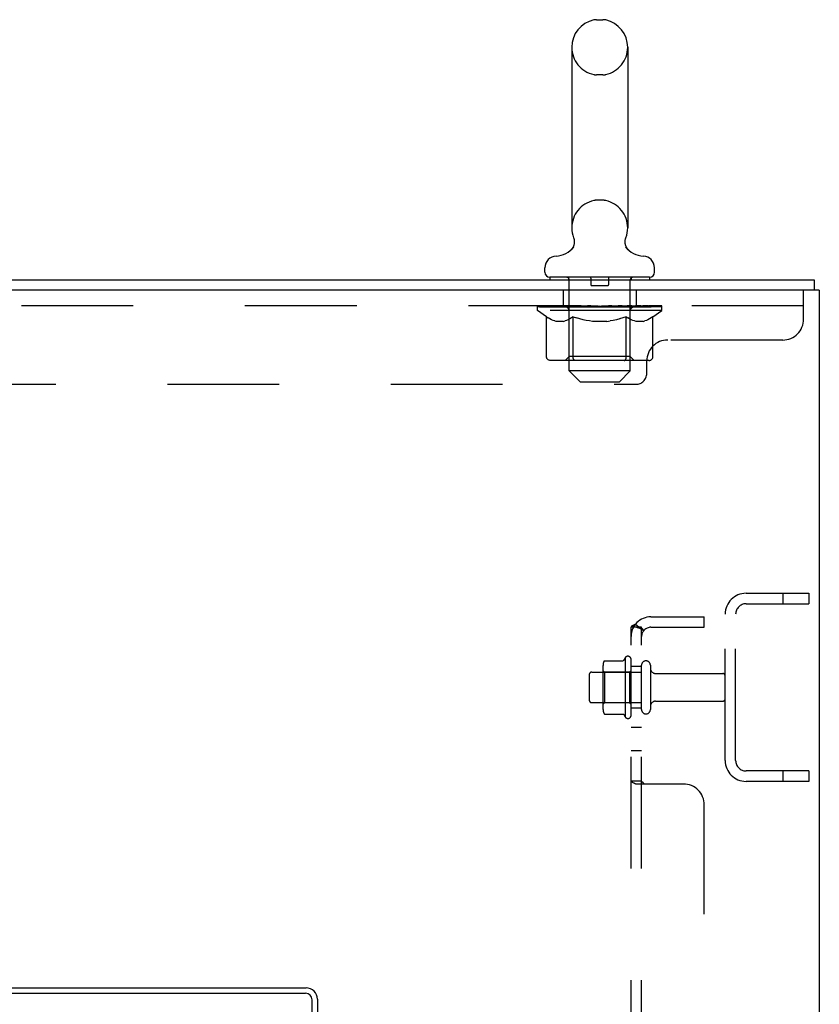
# Model space of a CAD drawing. Header units: inches. Extents: x 0 to 243, y 0 to 157.
# Tile 67 of 68: x 215 to 224, y 90 to 102. Entities that reach past the tile are written whole.
import ezdxf

# ---------------------------------------------------------------- set-up
doc = ezdxf.new("R2010")
doc.units = ezdxf.units.IN
doc.header["$LTSCALE"] = 13.357143
doc.header["$MEASUREMENT"] = 0
doc.linetypes.add('HIDDEN', pattern=[0.2, 0.1, -0.1])
doc.layers.get('0').update_dxf_attribs({"linetype": 'CONTINUOUS'})
doc.layers.add('DEFAULT_2', color=8, linetype='HIDDEN')
doc.layers.add('SUBPANELS', color=7, linetype='CONTINUOUS')

msp = doc.modelspace()

# ---------------------------------------------------------------- linework, layer by layer
at = {"color": 7, "linetype": 'Continuous'}
for p, q in [((221.5712, 101.5196), (221.6475, 101.5196)), ((221.2752, 101.1896), (221.2752, 99.0296)), ((221.9435, 101.1896), (221.9435, 99.0296)), ((221.2519, 98.7525), (221.248, 98.7495)), ((221.2559, 98.7557), (221.2519, 98.7525)), ((220.9544, 98.4979), (220.9544, 98.5527)), ((222.2644, 98.4979), (222.2644, 98.5527)), ((206.4844, 98.4079), (224.1719, 98.4079)), ((221.0144, 98.4379), (221.0144, 98.4079)), ((222.2044, 98.4379), (221.0144, 98.4379)), ((222.2044, 98.4379), (222.2044, 98.4079)), ((224.1719, 98.4079), (224.1719, 98.2829)), ((224.2344, 98.2829), (206.4844, 98.2829)), ((224.2344, 98.2829), (224.2344, 8.5329))]:
    msp.add_line(p, q, dxfattribs=at)
at = {"color": 3, "linetype": 'Continuous'}
for p, q in [((206.2344, 89.8749), (218.0914, 89.8749)), ((206.3094, 89.9379), (218.0984, 89.9379)), ((218.1714, 66.0809), (218.1714, 89.7949)), ((218.2344, 89.8019), (218.2344, 66.0739))]:
    msp.add_line(p, q, dxfattribs=at)
at = {"color": 7, "linetype": 'Continuous'}
for points in [[(221.3055, 98.868), (221.3056, 98.8629), (221.3055, 98.8578), (221.3052, 98.8527), (221.3048, 98.8477), (221.3041, 98.8426), (221.3033, 98.8376), (221.3023, 98.8326), (221.3011, 98.8277), (221.2998, 98.8228), (221.2982, 98.818), (221.2965, 98.8132), (221.2946, 98.8084), (221.2926, 98.8038), (221.2903, 98.7992), (221.288, 98.7947), (221.2854, 98.7903), (221.2827, 98.786), (221.2798, 98.7818), (221.2768, 98.7777), (221.2737, 98.7738), (221.2704, 98.7699), (221.2669, 98.7662), (221.2634, 98.7625), (221.2597, 98.7591), (221.2559, 98.7557)], [(221.2966, 98.912), (221.2981, 98.9078), (221.2996, 98.903), (221.301, 98.8981), (221.3022, 98.8932), (221.3032, 98.8882), (221.3041, 98.8832), (221.3047, 98.8781), (221.3052, 98.8731), (221.3055, 98.868), (221.3056, 98.8629), (221.3055, 98.8578), (221.3052, 98.8527), (221.3048, 98.8477), (221.3041, 98.8426), (221.3033, 98.8376), (221.3023, 98.8326), (221.3011, 98.8277), (221.2998, 98.8228), (221.2982, 98.818), (221.2965, 98.8132), (221.2946, 98.8084), (221.2926, 98.8038), (221.2903, 98.7992), (221.288, 98.7947)], [(221.3022, 98.8932), (221.3032, 98.8882), (221.3041, 98.8832), (221.3047, 98.8781), (221.3052, 98.8731), (221.3055, 98.868)], [(221.9708, 98.7495), (221.9669, 98.7525), (221.9629, 98.7557), (221.9591, 98.759), (221.9554, 98.7625), (221.9518, 98.7661), (221.9484, 98.7698), (221.9451, 98.7737), (221.9419, 98.7777), (221.9389, 98.7818), (221.936, 98.786), (221.9333, 98.7903), (221.9308, 98.7947), (221.9284, 98.7992), (221.9262, 98.8038), (221.9241, 98.8084), (221.9222, 98.8131), (221.9205, 98.8179), (221.919, 98.8228), (221.9176, 98.8277), (221.9164, 98.8326), (221.9154, 98.8376), (221.9146, 98.8426), (221.914, 98.8477), (221.9135, 98.8527), (221.9132, 98.8578), (221.9132, 98.8629), (221.9133, 98.868), (221.9135, 98.873), (221.914, 98.8781), (221.9147, 98.8831), (221.9155, 98.8882), (221.9165, 98.8931), (221.9177, 98.8981), (221.9191, 98.903)], [(221.919, 98.8228), (221.9176, 98.8277), (221.9164, 98.8326), (221.9154, 98.8376), (221.9146, 98.8426), (221.914, 98.8477), (221.9135, 98.8527), (221.9132, 98.8578), (221.9132, 98.8629), (221.9133, 98.868), (221.9135, 98.873), (221.914, 98.8781), (221.9147, 98.8831), (221.9155, 98.8882)], [(221.9155, 98.8882), (221.9165, 98.8931), (221.9177, 98.8981), (221.9191, 98.903), (221.9206, 98.9078), (221.9221, 98.912)], [(221.2634, 98.7625), (221.2597, 98.7591), (221.2559, 98.7557), (221.2519, 98.7525)], [(221.2798, 98.7818), (221.2768, 98.7777), (221.2737, 98.7738), (221.2704, 98.7699), (221.2669, 98.7662)], [(221.9389, 98.7818), (221.936, 98.786), (221.9333, 98.7903), (221.9308, 98.7947), (221.9284, 98.7992), (221.9262, 98.8038), (221.9241, 98.8084), (221.9222, 98.8131), (221.9205, 98.8179)], [(221.9669, 98.7525), (221.9629, 98.7557), (221.9591, 98.759), (221.9554, 98.7625), (221.9518, 98.7661), (221.9484, 98.7698), (221.9451, 98.7737), (221.9419, 98.7777)]]:
    msp.add_lwpolyline(points, dxfattribs=at)
for centre, radius, start, end in [((221.6094, 101.1896), 0.3342, 102.42838, 180), ((221.5712, 101.3627), 0.157, 90, 102.42838), ((221.6475, 101.3627), 0.157, 77.57162, 90), ((221.6094, 101.1896), 0.3342, 0, 77.57162), ((221.6094, 99.0296), 0.3342, 180, 200.61297), ((221.6094, 99.0296), 0.3342, 339.38703, 360), ((221.0716, 98.9918), 0.2997, 272.97275, 320.18372), ((222.1472, 98.9918), 0.2997, 219.81817, 267.02725), ((221.0944, 98.5527), 0.14, 92.97273, 180), ((222.1244, 98.5527), 0.14, 0, 87.02727), ((221.0144, 98.4979), 0.06, 180, 270), ((222.2044, 98.4979), 0.06, 270, 360)]:
    msp.add_arc(centre, radius, start, end, dxfattribs=at)
at = {"color": 3, "linetype": 'Continuous'}
for centre, radius in [((218.0914, 89.7949), 0.08), ((218.0984, 89.8019), 0.136)]:
    msp.add_arc(centre, radius, 0, 90, dxfattribs=at)
at = {"layer": 'DEFAULT_2', "color": 8, "linetype": 'HIDDEN'}
for p, q in [((221.6475, 100.8596), (221.5712, 100.8596)), ((221.6475, 99.3596), (221.5712, 99.3596)), ((221.9708, 98.7495), (221.9669, 98.7525)), ((221.2344, 98.4379), (221.2344, 98.4079)), ((221.2444, 97.3179), (221.2444, 98.4079)), ((221.5044, 98.4279), (221.5044, 98.3479)), ((221.7144, 98.4279), (221.7144, 98.3479)), ((221.9744, 97.3179), (221.9744, 98.4079)), ((221.9844, 98.4379), (221.9844, 98.4079)), ((221.1719, 98.2829), (221.1719, 98.0959)), ((221.7044, 98.3379), (221.5144, 98.3379)), ((222.0469, 98.2829), (222.0469, 98.0959)), ((224.0469, 97.9379), (224.0469, 98.2829)), ((224.0469, 98.0959), (206.4219, 98.0959)), ((220.8659, 98.0412), (220.8659, 98.0959)), ((220.8659, 98.0877), (221.2225, 98.0877)), ((220.9737, 97.9657), (220.8659, 98.0412)), ((222.3529, 98.0412), (220.8659, 98.0412)), ((220.8671, 98.0877), (220.8671, 98.0933)), ((221.0073, 98.0918), (220.8671, 98.0933)), ((220.8772, 98.0881), (220.8772, 98.0959)), ((220.8878, 98.0842), (220.8878, 98.0881)), ((220.8878, 98.0842), (222.331, 98.0842)), ((220.8982, 98.0842), (220.8982, 98.0881)), ((220.8993, 98.0842), (220.8993, 98.0881)), ((220.9107, 98.0881), (220.9107, 98.0959)), ((220.9302, 98.0842), (220.9302, 98.0881)), ((220.9324, 98.0842), (220.9324, 98.0881)), ((220.9655, 98.0881), (220.9655, 98.0959)), ((220.9828, 98.0842), (220.9828, 98.0881)), ((220.9861, 98.0842), (220.9861, 98.0881)), ((221.0073, 98.0877), (221.0073, 98.0918)), ((221.0398, 98.0881), (221.0398, 98.0959)), ((221.0412, 98.0842), (221.0412, 98.0877)), ((221.0418, 98.0842), (221.0418, 98.0877)), ((221.0449, 98.0842), (221.0449, 98.0877)), ((221.0545, 98.0842), (221.0545, 98.0881)), ((221.0547, 98.0842), (221.0547, 98.0877)), ((221.0587, 98.0842), (221.0587, 98.0881)), ((221.0619, 98.0842), (221.0619, 98.0889)), ((221.0658, 98.0842), (221.0658, 98.0877)), ((221.0851, 98.0842), (221.0851, 98.0877)), ((221.1032, 98.0842), (221.1032, 98.0877)), ((221.1056, 98.0842), (221.1056, 98.0909)), ((221.1314, 98.0881), (221.1314, 98.0959)), ((221.1314, 98.0842), (221.1314, 98.0877)), ((221.143, 98.0842), (221.143, 98.0881)), ((221.148, 98.0842), (221.148, 98.0881)), ((221.156, 98.0842), (221.156, 98.0877)), ((221.1717, 98.0842), (221.1717, 98.0927)), ((221.1922, 98.0842), (221.1922, 98.0877)), ((221.195, 98.0842), (221.195, 98.0877)), ((221.2225, 98.0842), (221.2225, 98.0877)), ((221.3008, 98.0877), (221.2352, 98.0877)), ((221.2376, 98.0881), (221.2376, 98.0959)), ((221.2434, 97.4892), (221.2434, 98.0376)), ((221.2457, 98.0842), (221.2457, 98.0881)), ((221.2514, 98.0842), (221.2514, 98.0881)), ((221.2581, 98.0842), (221.2581, 98.094)), ((221.2657, 98.0842), (221.2657, 98.0877)), ((221.277, 98.0842), (221.277, 98.0877)), ((221.3008, 98.0842), (221.3008, 98.0877)), ((221.3885, 98.0877), (221.3259, 98.0877)), ((221.3497, 98.0842), (221.3497, 98.0877)), ((221.3551, 98.0881), (221.3551, 98.0959)), ((221.3595, 98.0842), (221.3595, 98.0881)), ((221.3622, 98.0842), (221.3622, 98.0951)), ((221.3656, 98.0842), (221.3656, 98.0881)), ((221.375, 98.0842), (221.375, 98.0882)), ((221.3885, 98.0842), (221.3885, 98.0877)), ((221.4829, 98.0877), (221.4253, 98.0877)), ((221.4415, 98.0842), (221.4415, 98.0877)), ((221.4746, 98.0877), (221.6094, 98.0959)), ((221.4803, 98.0881), (221.4803, 98.0959)), ((221.4809, 98.0957), (221.4803, 98.0959)), ((221.4808, 98.0842), (221.4808, 98.0881)), ((221.4809, 98.0881), (221.4809, 98.0957)), ((221.4829, 98.0842), (221.4829, 98.0877)), ((221.4859, 98.0842), (221.4859, 98.0884)), ((221.4873, 98.0842), (221.4873, 98.0881)), ((221.5811, 98.0877), (221.5302, 98.0877)), ((221.5385, 98.0842), (221.5385, 98.0877)), ((221.5811, 98.0842), (221.5811, 98.0877)), ((221.6064, 98.0882), (221.6061, 98.0881)), ((221.6061, 98.0842), (221.6061, 98.0881)), ((221.6064, 98.0842), (221.6064, 98.0882)), ((221.6094, 98.0881), (221.6094, 98.0959)), ((221.6094, 98.0959), (221.7441, 98.0877)), ((221.6123, 98.0842), (221.6123, 98.0882)), ((221.6123, 98.0882), (221.6126, 98.0881)), ((221.6126, 98.0842), (221.6126, 98.0881)), ((221.6376, 98.0842), (221.6376, 98.0877)), ((221.6376, 98.0877), (221.6885, 98.0877)), ((221.6802, 98.0842), (221.6802, 98.0877)), ((221.7314, 98.0842), (221.7314, 98.0881)), ((221.7328, 98.0842), (221.7328, 98.0884)), ((221.7358, 98.0842), (221.7358, 98.0877)), ((221.7358, 98.0877), (221.7934, 98.0877)), ((221.7378, 98.0957), (221.7385, 98.0959)), ((221.7378, 98.0881), (221.7378, 98.0957)), ((221.7379, 98.0842), (221.7379, 98.0881)), ((221.7385, 98.0881), (221.7385, 98.0959)), ((221.7772, 98.0842), (221.7772, 98.0877)), ((221.8302, 98.0842), (221.8302, 98.0877)), ((221.8302, 98.0877), (221.8928, 98.0877)), ((221.8438, 98.0842), (221.8438, 98.0882)), ((221.8531, 98.0842), (221.8531, 98.0881)), ((221.8565, 98.0842), (221.8565, 98.0951)), ((221.8592, 98.0842), (221.8592, 98.0881)), ((221.8637, 98.0881), (221.8637, 98.0959)), ((221.869, 98.0842), (221.869, 98.0877)), ((221.9179, 98.0842), (221.9179, 98.0877)), ((221.9179, 98.0877), (221.9835, 98.0877)), ((221.9417, 98.0842), (221.9417, 98.0877)), ((221.953, 98.0842), (221.953, 98.0877)), ((221.9606, 98.0842), (221.9606, 98.094)), ((221.9673, 98.0842), (221.9673, 98.0881)), ((221.973, 98.0842), (221.973, 98.0881)), ((221.9753, 97.4892), (221.9753, 98.0376)), ((221.9811, 98.0881), (221.9811, 98.0959)), ((221.9962, 98.0842), (221.9962, 98.0877)), ((221.9962, 98.0877), (222.3528, 98.0877)), ((222.0237, 98.0842), (222.0237, 98.0877)), ((222.0265, 98.0842), (222.0265, 98.0877)), ((222.0471, 98.0842), (222.0471, 98.0927)), ((222.0627, 98.0842), (222.0627, 98.0877)), ((222.0707, 98.0842), (222.0707, 98.0881)), ((222.0757, 98.0842), (222.0757, 98.0881)), ((222.0873, 98.0881), (222.0873, 98.0959)), ((222.0873, 98.0842), (222.0873, 98.0877)), ((222.1131, 98.0842), (222.1131, 98.0909)), ((222.1155, 98.0842), (222.1155, 98.0877)), ((222.1336, 98.0842), (222.1336, 98.0877)), ((222.1529, 98.0842), (222.1529, 98.0877)), ((222.1569, 98.0842), (222.1569, 98.0889)), ((222.16, 98.0842), (222.16, 98.0881)), ((222.164, 98.0842), (222.164, 98.0877)), ((222.1642, 98.0842), (222.1642, 98.0881)), ((222.1738, 98.0842), (222.1738, 98.0877)), ((222.1769, 98.0842), (222.1769, 98.0877)), ((222.1775, 98.0842), (222.1775, 98.0877)), ((222.1789, 98.0881), (222.1789, 98.0959)), ((222.2114, 98.0918), (222.3516, 98.0933)), ((222.2114, 98.0877), (222.2114, 98.0918)), ((222.2326, 98.0842), (222.2326, 98.0881)), ((222.2359, 98.0842), (222.2359, 98.0881)), ((222.245, 97.9657), (222.3529, 98.0412)), ((222.2532, 98.0881), (222.2532, 98.0959)), ((222.2863, 98.0842), (222.2863, 98.0881)), ((222.2886, 98.0842), (222.2886, 98.0881)), ((222.308, 98.0881), (222.308, 98.0959)), ((222.3194, 98.0842), (222.3194, 98.0881)), ((222.3206, 98.0842), (222.3206, 98.0881)), ((222.331, 98.0842), (222.331, 98.0881)), ((222.3416, 98.0881), (222.3416, 98.0959)), ((222.3516, 98.0877), (222.3516, 98.0933)), ((222.3529, 98.0412), (222.3529, 98.0959)), ((220.9737, 97.486), (220.9737, 97.9657)), ((220.9737, 97.9657), (220.9937, 97.9523)), ((221.0135, 97.9406), (220.9935, 97.9524)), ((221.0328, 97.9306), (221.0131, 97.9408)), ((221.0519, 97.9223), (221.0324, 97.9308)), ((221.0709, 97.9156), (221.0516, 97.9224)), ((221.0898, 97.9107), (221.0707, 97.9157)), ((221.1754, 97.9107), (221.0898, 97.9107)), ((221.1754, 97.9107), (221.1945, 97.9157)), ((221.2137, 97.9224), (221.1943, 97.9156)), ((221.2328, 97.9308), (221.2134, 97.9223)), ((221.2521, 97.9408), (221.2324, 97.9306)), ((221.2717, 97.9524), (221.2518, 97.9406)), ((221.2915, 97.9657), (221.2715, 97.9523)), ((221.2915, 97.486), (221.2915, 97.9657)), ((221.2915, 97.9657), (221.3316, 97.9523)), ((221.3711, 97.9406), (221.3312, 97.9524)), ((221.4097, 97.9306), (221.3704, 97.9408)), ((221.4479, 97.9223), (221.409, 97.9308)), ((221.486, 97.9156), (221.4473, 97.9224)), ((221.5238, 97.9107), (221.4856, 97.9157)), ((221.6949, 97.9107), (221.5238, 97.9107)), ((221.6949, 97.9107), (221.7331, 97.9157)), ((221.7715, 97.9224), (221.7328, 97.9156)), ((221.8098, 97.9308), (221.7708, 97.9223)), ((221.8483, 97.9408), (221.809, 97.9306)), ((221.8875, 97.9524), (221.8477, 97.9406)), ((221.9272, 97.9657), (221.8871, 97.9523)), ((221.9272, 97.486), (221.9272, 97.9657)), ((221.9272, 97.9657), (221.9472, 97.9523)), ((221.967, 97.9406), (221.947, 97.9524)), ((221.9863, 97.9306), (221.9666, 97.9408)), ((222.0054, 97.9223), (221.9859, 97.9308)), ((222.0244, 97.9156), (222.0051, 97.9224)), ((222.0433, 97.9107), (222.0242, 97.9157)), ((222.1289, 97.9107), (222.0433, 97.9107)), ((222.1289, 97.9107), (222.148, 97.9157)), ((222.1672, 97.9224), (222.1478, 97.9156)), ((222.1863, 97.9308), (222.1669, 97.9223)), ((222.2056, 97.9408), (222.1859, 97.9306)), ((222.2252, 97.9524), (222.2053, 97.9406)), ((222.245, 97.9657), (222.225, 97.9523)), ((222.245, 97.486), (222.245, 97.9657)), ((223.7969, 97.6879), (222.4219, 97.6879)), ((222.1949, 97.4426), (221.0238, 97.4426)), ((221.2434, 97.4892), (221.1968, 97.4426)), ((221.9753, 97.4892), (221.2434, 97.4892)), ((221.3048, 97.4477), (221.3021, 97.4506)), ((221.3106, 97.4439), (221.3076, 97.4455)), ((221.3136, 97.4429), (221.3106, 97.4439)), ((221.3166, 97.4426), (221.3136, 97.4429)), ((221.9021, 97.4426), (221.9052, 97.4429)), ((221.9111, 97.4455), (221.9139, 97.4477)), ((221.9139, 97.4477), (221.9166, 97.4506)), ((221.9753, 97.4892), (222.0219, 97.4426)), ((222.1719, 97.2879), (222.1719, 97.4379)), ((221.3744, 97.1879), (221.2444, 97.3179)), ((221.9744, 97.3179), (221.2444, 97.3179)), ((221.8444, 97.1879), (221.9744, 97.3179)), ((221.3744, 97.1879), (221.8444, 97.1879)), ((208.4269, 97.1579), (222.0419, 97.1579)), ((223.3594, 94.6579), (224.1094, 94.6579)), ((223.7969, 94.6579), (223.7969, 94.5329)), ((224.1094, 94.6579), (224.1094, 94.5329)), ((223.3594, 94.5329), (224.1094, 94.5329)), ((223.1094, 92.6579), (223.1094, 94.4079)), ((223.2344, 92.6579), (223.2344, 94.4079)), ((221.9144, 93.8887), (221.9144, 93.177)), ((221.6484, 93.7885), (221.6484, 93.2772)), ((221.6697, 93.8517), (221.8878, 93.8517)), ((221.9844, 93.1987), (221.9844, 93.867)), ((222.1094, 93.2684), (222.1094, 93.7974)), ((222.2154, 93.7974), (222.2154, 93.2684)), ((221.4844, 93.6859), (221.4844, 93.3799)), ((221.5144, 93.7159), (222.1094, 93.7159)), ((221.6684, 93.7164), (221.6484, 93.7364)), ((221.6684, 93.7164), (221.6684, 93.3494)), ((221.9644, 93.7164), (221.6684, 93.7164)), ((221.9644, 93.7164), (221.9844, 93.7364)), ((221.9644, 93.7164), (221.9644, 93.3494)), ((222.2779, 93.6989), (223.0794, 93.6989)), ((221.5144, 93.3499), (222.1094, 93.3499)), ((221.6684, 93.3494), (221.6484, 93.3294)), ((221.9644, 93.3494), (221.6684, 93.3494)), ((221.9644, 93.3494), (221.9844, 93.3294)), ((222.2779, 93.3669), (223.0794, 93.3669)), ((221.6697, 93.214), (221.8878, 93.214)), ((224.1094, 92.5329), (223.3594, 92.5329)), ((223.7969, 92.5329), (223.7969, 92.4079)), ((224.1094, 92.5329), (224.1094, 92.4079)), ((224.1094, 92.4079), (223.3594, 92.4079))]:
    msp.add_line(p, q, dxfattribs=at)
for points in [[(221.0238, 97.4426), (221.0178, 97.4429), (221.0118, 97.4439), (221.0059, 97.4455), (221.0002, 97.4477), (220.9948, 97.4506), (220.9898, 97.4541), (220.9853, 97.4583), (220.9814, 97.4629), (220.9781, 97.4681), (220.9757, 97.4738), (220.9742, 97.4798), (220.9737, 97.486)], [(221.2925, 97.4738), (221.2918, 97.4798), (221.2915, 97.486)], [(221.2938, 97.4681), (221.2925, 97.4738), (221.2918, 97.4798), (221.2915, 97.486)], [(221.3076, 97.4455), (221.3048, 97.4477), (221.3021, 97.4506), (221.2996, 97.4541), (221.2973, 97.4583), (221.2954, 97.4629), (221.2937, 97.4681)], [(221.2996, 97.4541), (221.2973, 97.4583), (221.2954, 97.4629)], [(221.9051, 97.4429), (221.9081, 97.4439), (221.9111, 97.4455)], [(221.9166, 97.4506), (221.9191, 97.4541), (221.9214, 97.4583), (221.9234, 97.4629), (221.925, 97.4681)], [(221.9191, 97.4541), (221.9214, 97.4583), (221.9234, 97.4629)], [(221.925, 97.4681), (221.9262, 97.4738), (221.9269, 97.4798), (221.9272, 97.486)], [(221.9262, 97.4738), (221.9269, 97.4798), (221.9272, 97.486)], [(222.1949, 97.4426), (222.2009, 97.4429), (222.2069, 97.4439), (222.2128, 97.4455), (222.2185, 97.4477), (222.2239, 97.4506), (222.2289, 97.4541), (222.2334, 97.4583), (222.2374, 97.4629), (222.2406, 97.4681), (222.243, 97.4738), (222.2445, 97.4798), (222.245, 97.486)], [(221.6605, 93.8458), (221.6613, 93.8472), (221.6623, 93.8486), (221.6636, 93.8497), (221.665, 93.8506), (221.6666, 93.8513), (221.6683, 93.8516), (221.6697, 93.8517)], [(221.8967, 93.857), (221.8965, 93.8568), (221.8964, 93.8565), (221.8962, 93.8562), (221.896, 93.856), (221.8958, 93.8557), (221.8956, 93.8554), (221.8953, 93.8551), (221.895, 93.8547), (221.8947, 93.8544), (221.8943, 93.8541), (221.8939, 93.8537), (221.8934, 93.8534), (221.8928, 93.853), (221.8921, 93.8527), (221.8913, 93.8523), (221.8903, 93.852), (221.8891, 93.8518), (221.8879, 93.8517)], [(221.6605, 93.2199), (221.6613, 93.2185), (221.6623, 93.2171), (221.6636, 93.216), (221.665, 93.2151), (221.6666, 93.2144), (221.6683, 93.2141), (221.6697, 93.214)], [(221.8879, 93.214), (221.8891, 93.2139), (221.8903, 93.2137), (221.8913, 93.2134), (221.8921, 93.213), (221.8928, 93.2127), (221.8934, 93.2123), (221.8939, 93.212), (221.8943, 93.2116), (221.8947, 93.2113), (221.895, 93.211), (221.8953, 93.2106), (221.8956, 93.2103), (221.8958, 93.21), (221.896, 93.2097), (221.8962, 93.2095), (221.8964, 93.2092), (221.8965, 93.2089), (221.8967, 93.2087)]]:
    msp.add_lwpolyline(points, dxfattribs=at)
for centre, radius, start, end in [((221.6094, 101.1896), 0.3342, 180, 257.57162), ((221.6094, 101.1896), 0.3342, 282.42838, 360), ((221.5712, 101.0166), 0.157, 257.57162, 270), ((221.6475, 101.0166), 0.157, 270, 282.42838), ((221.6094, 99.0296), 0.3342, 102.42838, 180), ((221.5712, 99.2027), 0.157, 90, 102.42838), ((221.6475, 99.2027), 0.157, 77.57162, 90), ((221.6094, 99.0296), 0.3342, 0, 77.57162), ((221.2144, 98.4079), 0.03, 0, 90), ((221.4944, 98.4279), 0.01, 0, 90), ((221.7244, 98.4279), 0.01, 90, 180), ((222.0044, 98.4079), 0.03, 90, 180), ((221.5144, 98.3479), 0.01, 180, 270), ((221.7044, 98.3479), 0.01, 270, 360), ((221.1968, 98.0376), 0.0466, 0, 89.99999), ((222.0219, 98.0376), 0.0466, 90.00001, 180), ((223.7969, 97.9379), 0.25, 270, 360), ((222.4219, 97.4379), 0.25, 90, 180), ((222.0419, 97.2879), 0.13, 270, 360), ((223.3594, 94.4079), 0.25, 90, 180), ((223.3594, 94.4079), 0.125, 90, 180), ((222.5145, 93.5329), 0.6977, 149.33687, 152.3186), ((221.946, 93.867), 0.0384, 0, 145.55034), ((221.7896, 93.7885), 0.1412, 156.05, 180), ((222.1624, 93.7974), 0.053, 0, 180), ((222.2779, 93.7614), 0.0625, 180, 270), ((221.5144, 93.6859), 0.03, 90, 180), ((223.0794, 93.6689), 0.03, 0, 90), ((221.5144, 93.3799), 0.03, 180, 270), ((222.2779, 93.3044), 0.0625, 90, 180), ((223.0794, 93.3969), 0.03, 270, 360), ((221.7896, 93.2772), 0.1412, 180, 203.95), ((222.5145, 93.5329), 0.6977, 207.6814, 210.66313), ((221.946, 93.1987), 0.0384, 214.44966, 360), ((222.1624, 93.2684), 0.053, 180, 360), ((223.3594, 92.6579), 0.25, 180, 270), ((223.3594, 92.6579), 0.125, 180, 270)]:
    msp.add_arc(centre, radius, start, end, dxfattribs=at)
for centre, major_axis, ratio, start_param, end_param in [((221.6094, 98.0959), (0.7435, 0.0078), 0.0592469, 2.9664385, 3.1486809), ((220.8426, 98.082), (0.2318, 0), 0.0601675, 0.4265475, 1.4705034), ((221.6094, 98.0959), (0.7435, 0), 0.0601675, 3.1415927, 3.3161256), ((220.8426, 98.0742), (0.2318, 0.0024), 0.0592469, 1.1623598, 1.4698822), ((220.8142, 98.082), (0.2318, 0.0024), 0.0592469, 0.2513934, 1.2953492), ((220.8943, 98.082), (0.2318, -0.0024), 0.0592469, 0.6017017, 1.6456575), ((221.6094, 98.0959), (0.7435, 0.0153), 0.0565149, 2.7913601, 2.965893), ((221.6094, 98.0959), (0.7435, -0.0078), 0.0592469, -2.9664385, -2.7919056), ((220.8142, 98.0742), (0.2318, 0.0048), 0.0565149, 1.1992442, 1.2948037), ((220.8943, 98.0742), (0.2318, 0), 0.0601675, 1.5494768, 1.6450363), ((220.8983, 98.0769), (0.1922, 0.002), 0.0592469, 1.0516265, 1.6250441), ((220.8752, 98.0769), (0.1922, 0.004), 0.0565149, 0.8765481, 1.4499657), ((220.943, 98.0769), (0.1922, 0), 0.0601675, 1.2267806, 1.8001982), ((220.81, 98.082), (0.2318, 0.0048), 0.0565149, 0.076315, 1.1202708), ((220.9678, 98.082), (0.2318, -0.0048), 0.0565149, 0.7767801, 1.8207359), ((221.6094, 98.0959), (0.7435, 0.0224), 0.0520593, 2.6164235, 2.7909564), ((221.6094, 98.0959), (0.7435, -0.0153), 0.0565149, -2.7913601, -2.6168272), ((220.81, 98.0742), (0.2318, 0.007), 0.0520593, 1.0243076, 1.1198671), ((220.9678, 98.0742), (0.2318, -0.0024), 0.0592469, 1.7246309, 1.8201904), ((220.8744, 98.0769), (0.1922, 0.0058), 0.0520593, 0.7016115, 1.2750291), ((221.0079, 98.0769), (0.1922, -0.002), 0.0592469, 1.4019348, 1.9753523), ((221.0607, 98.082), (0.2318, -0.007), 0.0520593, 0.9517167, 1.9956725), ((221.6094, 98.0959), (0.7435, 0.0288), 0.046022, 2.4416773, 2.6162102), ((220.83, 98.082), (0.2318, 0.007), 0.0520593, -0.0986216, 0.9453342), ((221.6094, 98.0959), (0.7435, -0.0224), 0.0520593, -2.6164235, -2.4418906), ((220.83, 98.0742), (0.2318, 0.009), 0.046022, 0.8495614, 0.9451209), ((221.0607, 98.0742), (0.2318, -0.0048), 0.0565149, 1.8997093, 1.9952689), ((220.896, 98.0769), (0.1922, 0.0074), 0.046022, 0.5268653, 1.1002829), ((221.0912, 98.0769), (0.1922, -0.004), 0.0565149, 1.5770132, 2.1504308), ((221.1703, 98.082), (0.2318, -0.009), 0.046022, 1.1264629, 2.1704187), ((221.6094, 98.0959), (0.7435, 0.0343), 0.0385928, 2.2671466, 2.4416795), ((220.8738, 98.082), (0.2318, 0.009), 0.046022, -0.2733678, 0.770588), ((221.6094, 98.0959), (0.7435, -0.0288), 0.046022, -2.4416773, -2.2671444), ((220.8738, 98.0742), (0.2318, 0.0107), 0.0385928, 0.6750307, 0.7705902), ((221.1703, 98.0742), (0.2318, -0.007), 0.0520593, 2.0746459, 2.1702055), ((220.9392, 98.0769), (0.1922, 0.0089), 0.0385928, 0.3523346, 0.9257522), ((221.1901, 98.0769), (0.1922, -0.0058), 0.0520593, 1.7519498, 2.3253674), ((221.2932, 98.082), (0.2318, -0.0107), 0.0385928, 1.3009936, 2.3449494), ((221.6094, 98.0959), (0.7435, 0.0388), 0.0300022, 2.0928304, 2.2673633), ((221.6094, 98.0959), (0.7435, -0.0343), 0.0385928, -2.2671466, -2.0926137), ((220.9398, 98.082), (0.2318, 0.0107), 0.0385928, -0.4478985, 0.5960573), ((220.9398, 98.0742), (0.2318, 0.0121), 0.0300022, 0.5007145, 0.596274), ((221.2932, 98.0742), (0.2318, -0.009), 0.046022, 2.2493921, 2.3449517), ((221.0028, 98.0769), (0.1922, 0.01), 0.0300022, 0.1780184, 0.751436), ((221.3018, 98.0769), (0.1922, -0.0074), 0.046022, 1.926696, 2.5001136), ((221.0262, 98.082), (0.2318, 0.0121), 0.0300022, -0.6222147, 0.4217411), ((221.4258, 98.082), (0.2318, -0.0121), 0.0300022, 1.4753098, 2.5192656), ((221.6094, 98.0959), (0.7435, 0.0421), 0.0205129, 1.9187019, 2.0932348), ((221.6094, 98.0959), (0.7435, -0.0388), 0.0300022, -2.0928304, -1.9182975), ((221.0262, 98.0742), (0.2318, 0.0131), 0.0205129, 0.326586, 0.4221455), ((221.4258, 98.0742), (0.2318, -0.0107), 0.0385928, 2.4239228, 2.5194823), ((221.0848, 98.0769), (0.1922, 0.0109), 0.0205129, 0.0038899, 0.5773075), ((221.4229, 98.0769), (0.1922, -0.0089), 0.0385928, 2.1012267, 2.6746443), ((221.1304, 98.082), (0.2318, 0.0131), 0.0205129, -0.7963432, 0.2476126), ((221.5639, 98.082), (0.2318, -0.0131), 0.0205129, 1.6494383, 2.6933941), ((221.6094, 98.0959), (0.7435, 0.0441), 0.0104114, 1.7447123, 1.9192452), ((221.6094, 98.0959), (0.7435, -0.0421), 0.0205129, -1.9187019, -1.744169), ((221.1304, 98.0742), (0.2318, 0.0137), 0.0104114, 0.1525964, 0.2481559), ((221.5639, 98.0742), (0.2318, -0.0121), 0.0300022, 2.598239, 2.6937986), ((221.1827, 98.0769), (0.1922, 0.0114), 0.0104114, 6.1130856, 6.6865032), ((221.5496, 98.0769), (0.1922, -0.01), 0.0300022, 2.2755429, 2.8489605), ((221.2491, 98.082), (0.2318, 0.0137), 0.0104114, -0.9703328, -0.0008369), ((221.7034, 98.082), (0.2318, -0.0137), 0.0104114, 1.8234279, 2.8673837), ((221.6094, 98.0959), (0.7435, -0.0441), 0.0104114, -1.7447123, -1.5701793), ((221.7034, 98.0742), (0.2318, -0.0131), 0.0205129, 2.7723675, 2.867927), ((221.6781, 98.0769), (0.1922, -0.0109), 0.0205129, 2.4496714, 3.023089), ((221.5153, 98.082), (0.2318, 0.0137), 0.0104114, 0.2742089, 1.3181647), ((221.4142, 98.0769), (0.1922, 0.0114), 0.0104114, -0.0004516, 0.5179316), ((221.3787, 98.0742), (0.2318, 0.0137), 0.0104114, 0.099676, 0.1952355), ((221.6094, 98.0959), (0.7435, 0.0441), 0.0104114, -1.5714133, -1.3968804), ((221.84, 98.0742), (0.2318, -0.0137), 0.0104114, 2.9463572, 3.0419167), ((221.8046, 98.0769), (0.1922, -0.0114), 0.0104114, 2.623661, 3.1420442), ((221.6548, 98.082), (0.2318, 0.0131), 0.0205129, 0.4481986, 1.4921544), ((221.5406, 98.0769), (0.1922, 0.0109), 0.0205129, 0.1185037, 0.6919213), ((221.5153, 98.0742), (0.2318, 0.0131), 0.0205129, 0.2736656, 0.3692251), ((221.9697, 98.082), (0.2318, -0.0137), 0.0104114, -3.1407558, -2.1712598), ((221.6094, 98.0959), (0.7435, 0.0421), 0.0205129, -1.3974237, -1.2228907), ((221.6094, 98.0959), (0.7435, -0.0441), 0.0104114, 1.2223475, 1.3968804), ((221.793, 98.082), (0.2318, 0.0121), 0.0300022, 0.622327, 1.6662828), ((221.6691, 98.0769), (0.1922, 0.01), 0.0300022, 0.2926322, 0.8660497), ((222.036, 98.0769), (0.1922, -0.0114), 0.0104114, 2.7382748, 3.3116924), ((222.0883, 98.082), (0.2318, -0.0131), 0.0205129, 2.89398, 3.9379359), ((221.6548, 98.0742), (0.2318, 0.0121), 0.0300022, 0.4477941, 0.5433536), ((222.0883, 98.0742), (0.2318, -0.0137), 0.0104114, 2.8934368, 2.9889963), ((221.9255, 98.082), (0.2318, 0.0107), 0.0385928, 0.7966432, 1.840599), ((221.6094, 98.0959), (0.7435, 0.0388), 0.0300022, -1.2232952, -1.0487623), ((221.6094, 98.0959), (0.7435, -0.0421), 0.0205129, 1.0483578, 1.2228907), ((221.7958, 98.0769), (0.1922, 0.0089), 0.0385928, 0.4669484, 1.0403659), ((222.1339, 98.0769), (0.1922, -0.0109), 0.0205129, 2.5642852, 3.1377028), ((222.1925, 98.082), (0.2318, -0.0121), 0.0300022, 2.7198516, 3.7638074), ((222.0484, 98.082), (0.2318, 0.009), 0.046022, 0.9711739, 2.0151297), ((221.793, 98.0742), (0.2318, 0.0107), 0.0385928, 0.6221103, 0.7176698), ((222.1925, 98.0742), (0.2318, -0.0131), 0.0205129, 2.7194471, 2.8150066), ((221.6094, 98.0959), (0.7435, 0.0343), 0.0385928, -1.048979, -0.8744461), ((221.6094, 98.0959), (0.7435, -0.0388), 0.0300022, 0.8742293, 1.0487623), ((221.9169, 98.0769), (0.1922, 0.0074), 0.046022, 0.641479, 1.2148966), ((222.158, 98.082), (0.2318, 0.007), 0.0520593, 1.1459201, 2.1898759), ((222.2159, 98.0769), (0.1922, -0.01), 0.0300022, 2.3901567, 2.9635743), ((222.2789, 98.082), (0.2318, -0.0107), 0.0385928, 2.5455354, 3.5894912), ((222.0286, 98.0769), (0.1922, 0.0058), 0.0520593, 0.8162253, 1.3896428), ((221.9255, 98.0742), (0.2318, 0.009), 0.046022, 0.796641, 0.8922005), ((222.2789, 98.0742), (0.2318, -0.0121), 0.0300022, 2.5453186, 2.6408782), ((222.2509, 98.082), (0.2318, 0.0048), 0.0565149, 1.3208567, 2.3648125), ((221.6094, 98.0959), (0.7435, 0.0288), 0.046022, -0.8744483, -0.6999154), ((221.6094, 98.0959), (0.7435, -0.0343), 0.0385928, 0.6999131, 0.8744461), ((222.2795, 98.0769), (0.1922, -0.0089), 0.0385928, 2.2158405, 2.7892581), ((222.345, 98.082), (0.2318, -0.009), 0.046022, 2.3710047, 3.4149605), ((222.1276, 98.0769), (0.1922, 0.004), 0.0565149, 0.9911619, 1.5645794), ((222.3244, 98.082), (0.2318, 0.0024), 0.0592469, 1.4959352, 2.539891), ((222.3887, 98.082), (0.2318, -0.007), 0.0520593, 2.1962585, 3.2402143), ((222.3228, 98.0769), (0.1922, -0.0074), 0.046022, 2.0413098, 2.6147274), ((222.0484, 98.0742), (0.2318, 0.007), 0.0520593, 0.9713872, 1.0669467), ((222.345, 98.0742), (0.2318, -0.0107), 0.0385928, 2.3710024, 2.4665619), ((222.3761, 98.082), (0.2318, 0), 0.0601675, 7.9542746, 8.9982304), ((222.4087, 98.082), (0.2318, -0.0048), 0.0565149, 2.0213219, 3.0652777), ((222.2108, 98.0769), (0.1922, 0.002), 0.0592469, 1.1662403, 1.7396579), ((221.6094, 98.0959), (0.7435, 0.0224), 0.0520593, -0.6997021, -0.5251692), ((221.6094, 98.0959), (0.7435, -0.0288), 0.046022, 0.5253825, 0.6999154), ((222.4045, 98.082), (0.2318, -0.0024), 0.0592469, 1.8462434, 2.8901992), ((222.3443, 98.0769), (0.1922, -0.0058), 0.0520593, 1.8665636, 2.4399812), ((222.2757, 98.0769), (0.1922, 0), 0.0601675, 1.3413944, 1.914812), ((222.3435, 98.0769), (0.1922, -0.004), 0.0565149, 1.691627, 2.2650446), ((222.3204, 98.0769), (0.1922, -0.002), 0.0592469, 1.5165485, 2.0899661), ((222.158, 98.0742), (0.2318, 0.0048), 0.0565149, 1.1463238, 1.2418833), ((222.3887, 98.0742), (0.2318, -0.009), 0.046022, 2.1964717, 2.2920313), ((221.6094, 98.0959), (0.7435, 0.0153), 0.0565149, -0.5247655, -0.3502326), ((221.6094, 98.0959), (0.7435, -0.0224), 0.0520593, 0.3506362, 0.5251692), ((222.3761, 98.0742), (0.2318, -0.0024), 0.0592469, 7.9548958, 8.2624182), ((222.2509, 98.0742), (0.2318, 0.0024), 0.0592469, 1.3214023, 1.4169618), ((222.4087, 98.0742), (0.2318, -0.007), 0.0520593, 2.0217255, 2.1172851), ((221.6094, 98.0959), (0.7435, 0.0078), 0.0592469, -0.349687, -0.1751541), ((221.6094, 98.0959), (0.7435, -0.0153), 0.0565149, 0.1756996, 0.3502326), ((222.3244, 98.0742), (0.2318, 0), 0.0601675, 1.4965564, 1.5921159), ((222.4045, 98.0742), (0.2318, -0.0048), 0.0565149, 1.8467889, 1.9423485), ((221.6094, 98.0959), (0.7435, 0), 0.0601675, -0.1745329, 0), ((221.6094, 98.0959), (0.7435, -0.0078), 0.0592469, 6.2760971, 6.4583394)]:
    msp.add_ellipse(centre, major_axis=major_axis, ratio=ratio, start_param=start_param, end_param=end_param, dxfattribs=at)
at = {"layer": 'SUBPANELS', "color": 8, "linetype": 'HIDDEN'}
for p, q in [((222.2214, 94.3766), (222.8594, 94.3766)), ((222.8594, 94.2516), (222.8594, 94.3766)), ((221.9844, 16.5641), (221.9844, 94.2516)), ((222.1094, 94.2516), (221.9844, 94.2516)), ((222.015, 94.2753), (222.0069, 94.2718)), ((222.0383, 94.2901), (222.1349, 94.2107)), ((222.0497, 94.2517), (222.0496, 94.2517)), ((222.0499, 94.2517), (222.0497, 94.2517)), ((222.0502, 94.2517), (222.0498, 94.2517)), ((222.0499, 94.2517), (222.0502, 94.2516)), ((222.0506, 94.2516), (222.0501, 94.2517)), ((222.0502, 94.2516), (222.0507, 94.2516)), ((222.0511, 94.2516), (222.0505, 94.2517)), ((222.0506, 94.2516), (222.0512, 94.2515)), ((222.0516, 94.2516), (222.0509, 94.2516)), ((222.0511, 94.2515), (222.0518, 94.2514)), ((222.0522, 94.2516), (222.0514, 94.2516)), ((222.0516, 94.2515), (222.0525, 94.2513)), ((222.0528, 94.2516), (222.052, 94.2516)), ((222.0522, 94.2514), (222.0532, 94.2512)), ((222.0528, 94.2513), (222.0539, 94.2511)), ((222.0535, 94.2512), (222.0541, 94.2511)), ((222.0539, 94.2511), (222.0548, 94.2509)), ((222.0546, 94.251), (222.0555, 94.2508)), ((222.0553, 94.2508), (222.0562, 94.2507)), ((222.0561, 94.2507), (222.0569, 94.2505)), ((222.0569, 94.2505), (222.0576, 94.2504)), ((222.0576, 94.2504), (222.0584, 94.2502)), ((222.0583, 94.2502), (222.0592, 94.25)), ((222.059, 94.2501), (222.06, 94.2499)), ((222.0598, 94.2499), (222.0608, 94.2497)), ((222.0605, 94.2497), (222.0616, 94.2495)), ((222.0613, 94.2496), (222.0624, 94.2493)), ((222.062, 94.2494), (222.0632, 94.2491)), ((222.0628, 94.2492), (222.064, 94.2489)), ((222.0636, 94.249), (222.0648, 94.2487)), ((222.0644, 94.2488), (222.0657, 94.2485)), ((222.0652, 94.2486), (222.0665, 94.2483)), ((222.066, 94.2484), (222.0673, 94.248)), ((222.0668, 94.2482), (222.0682, 94.2478)), ((222.0677, 94.2479), (222.069, 94.2475)), ((222.0685, 94.2477), (222.0699, 94.2473)), ((222.0693, 94.2475), (222.0708, 94.247)), ((222.0702, 94.2472), (222.0716, 94.2468)), ((222.0711, 94.247), (222.0725, 94.2465)), ((222.0719, 94.2467), (222.0734, 94.2463)), ((222.0728, 94.2464), (222.0743, 94.246)), ((222.0737, 94.2462), (222.0751, 94.2457)), ((222.0746, 94.2459), (222.076, 94.2454)), ((222.0755, 94.2456), (222.077, 94.2451)), ((222.0764, 94.2453), (222.0779, 94.2448)), ((222.0774, 94.245), (222.0788, 94.2445)), ((222.0783, 94.2447), (222.0797, 94.2442)), ((222.0792, 94.2443), (222.0807, 94.2438)), ((222.0802, 94.244), (222.0817, 94.2435)), ((222.0812, 94.2437), (222.0826, 94.2431)), ((222.0822, 94.2433), (222.0836, 94.2428)), ((222.0832, 94.2429), (222.0846, 94.2424)), ((222.0842, 94.2426), (222.0857, 94.242)), ((222.0852, 94.2422), (222.0867, 94.2416)), ((222.0862, 94.2418), (222.0877, 94.2412)), ((222.0872, 94.2414), (222.0888, 94.2408)), ((222.0883, 94.241), (222.0898, 94.2404)), ((222.0893, 94.2406), (222.0908, 94.2399)), ((222.0903, 94.2402), (222.0919, 94.2395)), ((222.0913, 94.2397), (222.0929, 94.2391)), ((222.0923, 94.2393), (222.0939, 94.2387)), ((222.0933, 94.2389), (222.0949, 94.2382)), ((222.0943, 94.2385), (222.0958, 94.2378)), ((222.0952, 94.2381), (222.0968, 94.2374)), ((222.0961, 94.2377), (222.0977, 94.237)), ((222.097, 94.2373), (222.0986, 94.2365)), ((222.0979, 94.2369), (222.0987, 94.2365)), ((222.0986, 94.2365), (222.0996, 94.2361)), ((222.1004, 94.2357), (222.1012, 94.2353)), ((222.1012, 94.2353), (222.1021, 94.2349)), ((222.102, 94.2349), (222.1029, 94.2345)), ((222.1028, 94.2345), (222.1038, 94.234)), ((222.1036, 94.2341), (222.1046, 94.2336)), ((222.1043, 94.2337), (222.1054, 94.2332)), ((222.1051, 94.2334), (222.1061, 94.2328)), ((222.1058, 94.233), (222.1069, 94.2324)), ((222.1065, 94.2326), (222.1076, 94.232)), ((222.1072, 94.2322), (222.1083, 94.2316)), ((222.1079, 94.2318), (222.109, 94.2312)), ((222.1086, 94.2315), (222.1093, 94.2311)), ((222.109, 94.2312), (222.1099, 94.2307)), ((222.1094, 16.5641), (222.1094, 94.2516)), ((222.1101, 94.2311), (222.1094, 94.2316)), ((222.1097, 94.2308), (222.1105, 94.2304)), ((222.1106, 94.2307), (222.11, 94.2312)), ((222.1109, 94.2305), (222.1104, 94.2308)), ((222.1104, 94.2305), (222.1111, 94.23)), ((222.1114, 94.2301), (222.1106, 94.2307)), ((222.111, 94.2301), (222.1117, 94.2297)), ((222.1118, 94.2298), (222.1111, 94.2303)), ((222.1122, 94.2295), (222.1115, 94.23)), ((222.1116, 94.2297), (222.1122, 94.2294)), ((222.1125, 94.2292), (222.112, 94.2296)), ((222.1121, 94.2294), (222.1126, 94.2291)), ((222.1129, 94.229), (222.1124, 94.2293)), ((222.1126, 94.2291), (222.113, 94.2289)), ((222.1131, 94.2288), (222.1127, 94.2291)), ((222.113, 94.2289), (222.1133, 94.2287)), ((222.1133, 94.2287), (222.113, 94.2289)), ((222.1132, 94.2287), (222.1133, 94.2286)), ((222.1134, 94.2286), (222.1133, 94.2287)), ((222.1133, 94.2286), (222.1134, 94.2286)), ((222.1134, 94.2286), (222.1134, 94.2286)), ((222.1238, 94.228), (222.1215, 94.2305)), ((222.1275, 94.224), (222.1236, 94.2282)), ((222.2214, 94.2516), (222.8594, 94.2516)), ((222.1292, 94.2221), (222.1274, 94.2241)), ((222.1094, 93.7829), (221.9844, 93.7829)), ((222.1094, 93.2829), (221.9844, 93.2829)), ((222.1094, 93.0546), (221.9844, 93.0546)), ((222.1094, 92.7736), (221.9844, 92.7736)), ((222.1094, 92.412), (221.9844, 92.412)), ((222.0073, 92.392), (222.0036, 92.3936)), ((222.0111, 92.3903), (222.0069, 92.3921)), ((222.019, 92.387), (222.0104, 92.3906)), ((222.6094, 92.3766), (222.0383, 92.3766)), ((222.1095, 92.4105), (222.1094, 92.412)), ((222.1106, 92.4076), (222.1099, 92.4091)), ((222.1238, 92.3964), (222.1194, 92.3994)), ((222.1257, 92.395), (222.1236, 92.3965)), ((222.1346, 92.3849), (222.1339, 92.3864)), ((222.8594, 18.6891), (222.8594, 92.1266))]:
    msp.add_line(p, q, dxfattribs=at)
for points in [[(222.0073, 94.2719), (222.0036, 94.2703), (222.0002, 94.2687), (221.9969, 94.267), (221.9938, 94.2652), (221.991, 94.2632), (221.9887, 94.2612), (221.9869, 94.2591), (221.9857, 94.2571), (221.9849, 94.2551), (221.9845, 94.2533), (221.9844, 94.2516)], [(222.0004, 94.2688), (221.9975, 94.2673), (221.9947, 94.2657), (221.992, 94.2639), (221.9896, 94.262), (221.9878, 94.2602), (221.9864, 94.2583), (221.9854, 94.2565), (221.9848, 94.2547), (221.9845, 94.2531), (221.9844, 94.2516)], [(222.0383, 94.2901), (222.0363, 94.2879), (222.0339, 94.2858), (222.0311, 94.2838), (222.0281, 94.2818), (222.0248, 94.28), (222.0213, 94.2782), (222.0177, 94.2765), (222.014, 94.2749)], [(222.0383, 94.2901), (222.036, 94.2877), (222.0333, 94.2854), (222.0302, 94.2831), (222.0267, 94.281), (222.0229, 94.279), (222.019, 94.2771), (222.015, 94.2753)], [(222.0496, 94.2517), (222.0496, 94.2517), (222.0497, 94.2517), (222.0499, 94.2517), (222.0502, 94.2516)], [(222.0995, 94.2361), (222.1004, 94.2357), (222.1012, 94.2353)], [(222.1219, 94.2301), (222.1194, 94.2329), (222.1174, 94.2354), (222.1154, 94.2379), (222.1136, 94.2405), (222.112, 94.243), (222.1108, 94.2454), (222.11, 94.2476), (222.1095, 94.2497), (222.1094, 94.2516)], [(222.12, 94.2323), (222.118, 94.2345), (222.1162, 94.2369), (222.1144, 94.2392), (222.1128, 94.2416), (222.1116, 94.2439), (222.1106, 94.246), (222.1099, 94.2481), (222.1095, 94.2499), (222.1094, 94.2516)], [(222.1349, 94.2107), (222.1353, 94.2115), (222.1354, 94.2123), (222.1353, 94.2133), (222.1349, 94.2144), (222.1343, 94.2156), (222.1334, 94.217), (222.1322, 94.2186), (222.1308, 94.2204), (222.129, 94.2224)], [(222.1349, 94.2107), (222.1352, 94.2114), (222.1354, 94.2122), (222.1354, 94.213), (222.1351, 94.214), (222.1346, 94.215), (222.1339, 94.2162), (222.133, 94.2176), (222.1318, 94.2191), (222.1305, 94.2207)], [(221.9849, 92.4087), (221.9845, 92.4104), (221.9844, 92.412)], [(221.9864, 92.4056), (221.9854, 92.4074), (221.9848, 92.409), (221.9845, 92.4106), (221.9844, 92.412)], [(221.9975, 92.3967), (221.9947, 92.3983), (221.992, 92.4001), (221.9896, 92.402), (221.9878, 92.4038), (221.9864, 92.4056), (221.9854, 92.4074), (221.9848, 92.409), (221.9845, 92.4106), (221.9844, 92.412)], [(221.9969, 92.397), (221.9938, 92.3989), (221.991, 92.4008), (221.9887, 92.4028), (221.9869, 92.4049), (221.9857, 92.4068), (221.9849, 92.4087), (221.9845, 92.4104), (221.9844, 92.412)], [(222.0036, 92.3936), (222.0002, 92.3953), (221.9969, 92.397), (221.9938, 92.3989), (221.991, 92.4008), (221.9887, 92.4028), (221.9869, 92.4049), (221.9857, 92.4068)], [(222.0004, 92.3952), (221.9975, 92.3967), (221.9947, 92.3983), (221.992, 92.4001), (221.9896, 92.402)], [(222.0383, 92.3766), (222.0363, 92.3782), (222.0339, 92.3798), (222.0311, 92.3814), (222.0281, 92.3829), (222.0248, 92.3845), (222.0213, 92.3861), (222.0177, 92.3876)], [(222.0383, 92.3766), (222.036, 92.3784), (222.0333, 92.3801), (222.0302, 92.3819), (222.0267, 92.3836), (222.0229, 92.3853), (222.019, 92.387)], [(222.0383, 92.3766), (222.0363, 92.3782), (222.0339, 92.3798), (222.0311, 92.3814), (222.0281, 92.3829)], [(222.0383, 92.3766), (222.036, 92.3784), (222.0333, 92.3801), (222.0302, 92.3819)], [(222.1108, 92.4072), (222.11, 92.4088), (222.1095, 92.4104), (222.1094, 92.412)], [(222.1174, 92.4009), (222.1154, 92.4024), (222.1136, 92.404), (222.112, 92.4056), (222.1108, 92.4072), (222.11, 92.4088), (222.1095, 92.4104), (222.1094, 92.412)], [(222.1162, 92.4018), (222.1144, 92.4032), (222.1128, 92.4047), (222.1116, 92.4061), (222.1106, 92.4076), (222.1099, 92.4091), (222.1095, 92.4105), (222.1094, 92.412)], [(222.1194, 92.3994), (222.1174, 92.4009), (222.1154, 92.4024), (222.1136, 92.404), (222.112, 92.4056)], [(222.12, 92.399), (222.118, 92.4004), (222.1162, 92.4018), (222.1144, 92.4032), (222.1128, 92.4047)], [(222.1349, 92.3766), (222.1353, 92.3786), (222.1354, 92.3805), (222.1353, 92.3822), (222.1349, 92.384), (222.1343, 92.3857), (222.1334, 92.3873), (222.1322, 92.3891), (222.1308, 92.3907), (222.1292, 92.3922), (222.1275, 92.3936), (222.1256, 92.3951)], [(222.1334, 92.3873), (222.1322, 92.3891), (222.1308, 92.3907), (222.1292, 92.3922), (222.1275, 92.3936), (222.1256, 92.3951)], [(222.1349, 92.3766), (222.1352, 92.3784), (222.1354, 92.3801), (222.1354, 92.3818), (222.1351, 92.3834), (222.1346, 92.3849), (222.1339, 92.3864), (222.133, 92.388), (222.1318, 92.3895), (222.1305, 92.391), (222.129, 92.3924), (222.1274, 92.3937)], [(222.133, 92.388), (222.1318, 92.3895), (222.1305, 92.391), (222.129, 92.3924), (222.1274, 92.3937)], [(222.1349, 92.3766), (222.1353, 92.3786), (222.1354, 92.3805), (222.1353, 92.3822), (222.1349, 92.384)], [(222.1349, 92.3766), (222.1352, 92.3784), (222.1354, 92.3801), (222.1354, 92.3818), (222.1351, 92.3834)]]:
    msp.add_lwpolyline(points, dxfattribs=at)
for centre, radius, start, end in [((222.2214, 94.1396), 0.237, 90, 180), ((222.2214, 94.1396), 0.112, 90, 180), ((222.6094, 92.1266), 0.25, 0, 90)]:
    msp.add_arc(centre, radius, start, end, dxfattribs=at)

doc.saveas('drawing.dxf')
